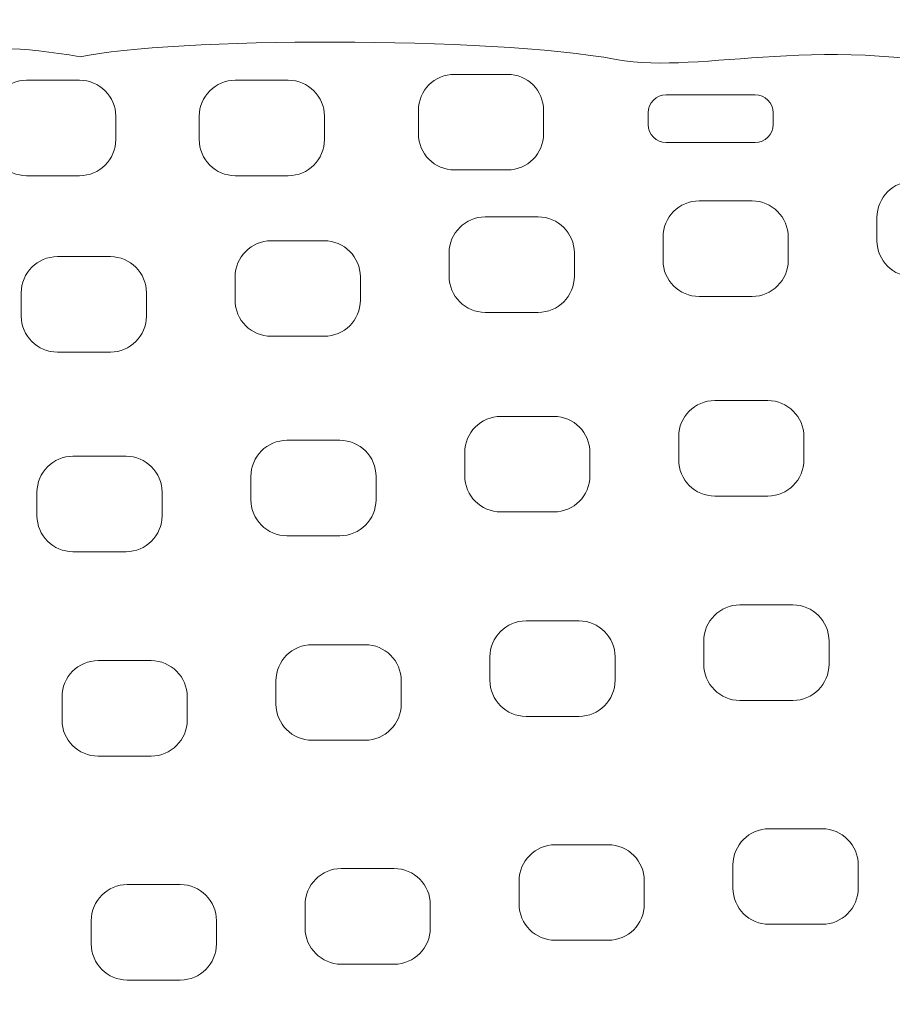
# Model space of a CAD drawing. Header units: millimetres. Extents: x -2387 to -702, y -1632 to 716.
# Tile 7 of 41: x -1050 to -954, y -1524 to -1416. Entities that reach past the tile are written whole.
import ezdxf

# ---------------------------------------------------------------- set-up
doc = ezdxf.new("R2010")
doc.units = ezdxf.units.MM
doc.header["$MEASUREMENT"] = 0
doc.layers.add('COTAS', color=1, linetype='Continuous')
doc.layers.add('TATI', color=7, linetype='Continuous')
doc.dimstyles.get("Standard").update_dxf_attribs({"dimtxt": 20, "dimasz": 20, "dimexe": 7, "dimexo": 4, "dimgap": 12, "dimtad": 0, "dimtoh": 1, "dimdec": 0, "dimzin": 0, "dimdsep": 46, "dimtxsty": 'Standard', "dimcen": 0.09, "dimadec": 0, "dimazin": 0, "dimtfac": 1, "dimtdec": 0, "dimtofl": 0, "dimtmove": 0, "dimatfit": 3, "dimfxl": 1, "dimtolj": 1, "dimtzin": 0, "dimarcsym": 0})

# ---------------------------------------------------------------- blocks, each defined once
blk = doc.blocks.new('*D2')
at = {"layer": 'COTAS', "color": 0, "lineweight": -2, "transparency": 16777216}
for p, q in [((-1205.68, -1412.03), (-1368.81, -1412.03)), ((-1361.81, -1432.03), (-1361.81, -1485.01)), ((-1361.81, -1611.99), (-1361.81, -1559.01)), ((-1025.2, -1631.99), (-1368.81, -1631.99))]:
    blk.add_line(p, q, dxfattribs=at)
at = {"layer": 'COTAS', "color": 0, "transparency": 16777216}
for points in [[(-1365.14, -1432.03), (-1358.47, -1432.03), (-1361.81, -1412.03)], [(-1365.14, -1611.99), (-1358.47, -1611.99), (-1361.81, -1631.99)]]:
    blk.add_solid(points, dxfattribs=at)
at = {"layer": 'Defpoints', "color": 0, "transparency": 16777216}
for p in [(-1201.68, -1412.03), (-1361.81, -1631.99), (-1021.2, -1631.99)]:
    blk.add_point(p, dxfattribs=at)
at = {"layer": 'COTAS', "color": 0, "transparency": 16777216, "insert": (-1361.81, -1522.01), "char_height": 20, "attachment_point": 5, "rotation": 90}
blk.add_mtext('\\A1;220', dxfattribs=at)

msp = doc.modelspace()

# ---------------------------------------------------------------- linework, layer by layer
at = {"layer": 'TATI', "lineweight": 9}
for points, knots in [([(-1173.69, -1424.94), (-1174.92, -1408.98), (-1069.41, -1412.67), (-1044.28, -1411.94), (-1044.28, -1411.94), (-1015.19, -1411.1), (-936.67, -1414.76), (-916.55, -1416.56), (-916.55, -1416.56), (-912.94, -1416.88), (-886.5, -1417.4), (-884.51, -1428.74), (-884.51, -1428.74), (-873.53, -1429.92), (-868.82, -1438.04), (-857.37, -1437.35), (-857.37, -1437.35), (-839.17, -1439.43), (-851.75, -1446.46), (-823.25, -1444.36), (-823.25, -1444.36), (-815.3, -1445.56), (-812.55, -1449.4), (-805.96, -1449.6), (-805.96, -1449.6), (-802.93, -1449.69), (-797.59, -1454.69), (-796.06, -1455.1), (-796.06, -1455.1), (-789.31, -1456.88), (-782.08, -1463.8), (-775.83, -1471.93), (-775.83, -1471.93), (-774.03, -1474.27), (-769.74, -1477.44), (-768.49, -1479.09), (-768.49, -1479.09), (-763.34, -1485.91), (-758.96, -1492.66), (-760.56, -1510.26), (-760.56, -1510.26), (-761.35, -1519), (-759.21, -1525.33), (-765.71, -1534.85), (-765.71, -1534.85), (-769.89, -1545.66), (-774.85, -1545.94), (-784.21, -1555.42), (-784.21, -1555.42), (-793.63, -1564.95), (-796.19, -1566.79), (-807.55, -1573.08), (-807.55, -1573.08), (-814.21, -1576.76), (-812.8, -1577.33), (-819.63, -1579.04), (-819.63, -1579.04), (-823.37, -1579.97), (-825.09, -1586.06), (-834.27, -1586.57), (-834.27, -1586.57), (-841.4, -1594.55), (-845.43, -1592.72), (-849.72, -1593.74), (-849.72, -1593.74), (-853.73, -1596.89), (-857.04, -1597.99), (-863.11, -1599.14), (-863.11, -1599.14), (-870.35, -1603.04), (-871.01, -1602.74), (-877.91, -1603.54), (-877.91, -1603.54), (-878.76, -1605.15), (-883.44, -1606.41), (-889.34, -1607.88), (-889.34, -1607.88), (-896.28, -1612.51), (-896.76, -1611.8), (-903.74, -1612.46), (-903.74, -1612.46), (-904.64, -1612.55), (-906.05, -1615.92), (-919.34, -1617.22), (-919.34, -1617.22), (-924.55, -1620.5), (-928.17, -1620.57), (-932.38, -1620.05), (-932.38, -1620.05), (-936.44, -1622.8), (-939.48, -1622.92), (-943.49, -1622.27), (-943.49, -1622.27), (-950.47, -1625.82), (-953.78, -1623.04), (-956.82, -1623.99), (-956.82, -1623.99), (-960.54, -1625.15), (-970.74, -1625.46), (-973.58, -1624.75), (-973.58, -1624.75), (-975.71, -1625.96), (-983.21, -1628.06), (-988.38, -1627.4), (-988.38, -1627.4), (-992.89, -1626.82), (-998.27, -1629.58), (-1005.35, -1629.08), (-1005.35, -1629.08), (-1014.25, -1630.55), (-1016.05, -1630.63), (-1024.06, -1629.61), (-1024.06, -1629.61), (-1030.62, -1630.89), (-1036.72, -1631.19), (-1040.37, -1630.37), (-1040.37, -1630.37), (-1045.13, -1630.61), (-1046.84, -1630.89), (-1053.87, -1631.15), (-1053.87, -1631.15), (-1059.14, -1631.83), (-1062.33, -1630.8), (-1067.61, -1629.66), (-1067.61, -1629.66), (-1073.02, -1630.87), (-1078.32, -1630.08), (-1082.36, -1628.04), (-1082.36, -1628.04), (-1091.63, -1628.93), (-1094.07, -1628.54), (-1099.43, -1625.87), (-1099.43, -1625.87), (-1105.91, -1626.42), (-1109.97, -1628.38), (-1115.59, -1624.2), (-1115.59, -1624.2), (-1119.43, -1623.59), (-1121.95, -1626.29), (-1127.11, -1622.39), (-1127.11, -1622.39), (-1128.87, -1622.11), (-1132.33, -1623.24), (-1135.84, -1622.34), (-1135.84, -1622.34), (-1139.35, -1621.44), (-1138.84, -1619.28), (-1144.19, -1619.57), (-1144.19, -1619.57), (-1155.41, -1620.16), (-1155.55, -1616.7), (-1160.15, -1615.57), (-1160.15, -1615.57), (-1166.35, -1614.05), (-1167.79, -1616.47), (-1176.68, -1609.77), (-1176.68, -1609.77), (-1181.34, -1608.9), (-1183.75, -1608.06), (-1187.75, -1605.57), (-1187.75, -1605.57), (-1191.21, -1605.49), (-1192.24, -1607.07), (-1199.71, -1602.29), (-1199.71, -1602.29), (-1207.85, -1602.78), (-1208.58, -1601.7), (-1213.44, -1600.09), (-1213.44, -1600.09), (-1220.58, -1601.59), (-1226.07, -1598.86), (-1230.4, -1595.03), (-1230.4, -1595.03), (-1239.2, -1595.67), (-1240.19, -1591.17), (-1244.64, -1590.74), (-1244.64, -1590.74), (-1250.33, -1590.19), (-1254.66, -1587.13), (-1259, -1584.39), (-1259, -1584.39), (-1265.03, -1580.57), (-1266.74, -1582.9), (-1274.61, -1576.64), (-1274.61, -1576.64), (-1274.61, -1576.64), (-1285.95, -1565.97), (-1285.95, -1565.97), (-1285.95, -1565.97), (-1288.12, -1564.07), (-1297.27, -1561.29), (-1295.37, -1553.52), (-1295.37, -1553.52), (-1301.69, -1549.94), (-1301.4, -1542.83), (-1301.69, -1540.72), (-1301.69, -1540.72), (-1305.12, -1538.59), (-1306.08, -1530.18), (-1306.24, -1526.84), (-1306.24, -1526.84), (-1306.37, -1523.95), (-1311.46, -1522.26), (-1310.6, -1516.58), (-1310.6, -1516.58), (-1310.6, -1516.58), (-1309.17, -1510.47), (-1309.17, -1510.47), (-1309.17, -1510.47), (-1310.27, -1505.27), (-1312.4, -1501.91), (-1306.64, -1494.4), (-1306.64, -1494.4), (-1304.52, -1491.62), (-1307.5, -1486.28), (-1303.98, -1479.12), (-1303.98, -1479.12), (-1296.8, -1464.51), (-1281.89, -1458.44), (-1270, -1451.27), (-1270, -1451.27), (-1264.78, -1448.12), (-1243.2, -1443.32), (-1235.13, -1439.64), (-1235.13, -1439.64), (-1226.38, -1435.66), (-1225.24, -1436.56), (-1219.3, -1436.75), (-1219.3, -1436.75), (-1219.3, -1436.75), (-1209.93, -1433.05), (-1209.93, -1433.05), (-1209.93, -1433.05), (-1206.31, -1431.62), (-1204.06, -1434.28), (-1200.25, -1431.66), (-1200.25, -1431.66), (-1195.56, -1428.43), (-1173.64, -1425.59), (-1173.69, -1424.94)], [0, 0, 0, 0, 0.016393, 0.016393, 0.016393, 0.016393, 0.032787, 0.032787, 0.032787, 0.032787, 0.04918, 0.04918, 0.04918, 0.04918, 0.065574, 0.065574, 0.065574, 0.065574, 0.081967, 0.081967, 0.081967, 0.081967, 0.098361, 0.098361, 0.098361, 0.098361, 0.114754, 0.114754, 0.114754, 0.114754, 0.131148, 0.131148, 0.131148, 0.131148, 0.147541, 0.147541, 0.147541, 0.147541, 0.163934, 0.163934, 0.163934, 0.163934, 0.180328, 0.180328, 0.180328, 0.180328, 0.196721, 0.196721, 0.196721, 0.196721, 0.213115, 0.213115, 0.213115, 0.213115, 0.229508, 0.229508, 0.229508, 0.229508, 0.245902, 0.245902, 0.245902, 0.245902, 0.262295, 0.262295, 0.262295, 0.262295, 0.278689, 0.278689, 0.278689, 0.278689, 0.295082, 0.295082, 0.295082, 0.295082, 0.311475, 0.311475, 0.311475, 0.311475, 0.327869, 0.327869, 0.327869, 0.327869, 0.344262, 0.344262, 0.344262, 0.344262, 0.360656, 0.360656, 0.360656, 0.360656, 0.377049, 0.377049, 0.377049, 0.377049, 0.393443, 0.393443, 0.393443, 0.393443, 0.409836, 0.409836, 0.409836, 0.409836, 0.42623, 0.42623, 0.42623, 0.42623, 0.442623, 0.442623, 0.442623, 0.442623, 0.459016, 0.459016, 0.459016, 0.459016, 0.47541, 0.47541, 0.47541, 0.47541, 0.491803, 0.491803, 0.491803, 0.491803, 0.508197, 0.508197, 0.508197, 0.508197, 0.52459, 0.52459, 0.52459, 0.52459, 0.540984, 0.540984, 0.540984, 0.540984, 0.557377, 0.557377, 0.557377, 0.557377, 0.57377, 0.57377, 0.57377, 0.573771, 0.590164, 0.590164, 0.590164, 0.590164, 0.606557, 0.606557, 0.606557, 0.606557, 0.622951, 0.622951, 0.622951, 0.622951, 0.639344, 0.639344, 0.639344, 0.639344, 0.655738, 0.655738, 0.655738, 0.655738, 0.672131, 0.672131, 0.672131, 0.672131, 0.688525, 0.688525, 0.688525, 0.688525, 0.704918, 0.704918, 0.704918, 0.704918, 0.721311, 0.721311, 0.721311, 0.721311, 0.737705, 0.737705, 0.737705, 0.737705, 0.754098, 0.754098, 0.754098, 0.754098, 0.770492, 0.770492, 0.770492, 0.770492, 0.786885, 0.786885, 0.786885, 0.786885, 0.803279, 0.803279, 0.803279, 0.803279, 0.819672, 0.819672, 0.819672, 0.819672, 0.836066, 0.836066, 0.836066, 0.836066, 0.852459, 0.852459, 0.852459, 0.852459, 0.868852, 0.868852, 0.868852, 0.868852, 0.885246, 0.885246, 0.885246, 0.885246, 0.901639, 0.901639, 0.901639, 0.901639, 0.918033, 0.918033, 0.918033, 0.918033, 0.934426, 0.934426, 0.934426, 0.934426, 0.95082, 0.95082, 0.95082, 0.95082, 0.967213, 0.967213, 0.967213, 0.967213, 1, 1, 1, 1]), ([(-1173.69, -1424.94), (-1165.4, -1423.57), (-1172.17, -1425.13), (-1163.02, -1422.84), (-1163.02, -1422.84), (-1152.48, -1420.21), (-1151.55, -1420.83), (-1140.32, -1420.91), (-1140.32, -1420.91), (-1140.32, -1420.91), (-1128.01, -1421), (-1128.01, -1421), (-1128.01, -1421), (-1121.17, -1421.05), (-1118.81, -1418.62), (-1114.09, -1422.02), (-1114.09, -1422.02), (-1114.08, -1422.03), (-1113.36, -1421.55), (-1107.32, -1421.21), (-1107.32, -1421.21), (-1103.5, -1421), (-1078.23, -1416.6), (-1069.71, -1420.55), (-1069.71, -1420.55), (-1062.02, -1420.55), (-1056.09, -1417.91), (-1043.23, -1420.22), (-1043.23, -1420.22), (-1033.32, -1418.08), (-998.3, -1417.97), (-984.44, -1420.5), (-984.44, -1420.5), (-974.78, -1422.27), (-962.04, -1417.24), (-941.73, -1422.31), (-941.73, -1422.31), (-926.46, -1426.12), (-917, -1417.48), (-902.84, -1425.53), (-902.84, -1425.53), (-899.26, -1425.56), (-893.43, -1424.3), (-887.33, -1428.02), (-887.33, -1428.02), (-885.56, -1429.09), (-884.57, -1428.72), (-884.51, -1428.74)], [0, 0, 0, 0, 0.076923, 0.076923, 0.076923, 0.076923, 0.153846, 0.153846, 0.153846, 0.153846, 0.230769, 0.230769, 0.230769, 0.230769, 0.307692, 0.307692, 0.307692, 0.307692, 0.384615, 0.384615, 0.384615, 0.384615, 0.461538, 0.461538, 0.461538, 0.461538, 0.538462, 0.538462, 0.538462, 0.538462, 0.615385, 0.615385, 0.615385, 0.615385, 0.692308, 0.692308, 0.692308, 0.692308, 0.769231, 0.769231, 0.769231, 0.769231, 0.846154, 0.846154, 0.846154, 0.846154, 1, 1, 1, 1]), ([(-992.41, -1426.1), (-992.41, -1426.1), (-992.41, -1428.66), (-992.41, -1428.66), (-992.41, -1428.66), (-992.41, -1430.83), (-994.19, -1432.61), (-996.36, -1432.61), (-996.36, -1432.61), (-996.36, -1432.61), (-1002.18, -1432.61), (-1002.18, -1432.61), (-1002.18, -1432.61), (-1004.36, -1432.61), (-1006.14, -1430.83), (-1006.14, -1428.66), (-1006.14, -1428.66), (-1006.14, -1428.66), (-1006.14, -1426.1), (-1006.14, -1426.1), (-1006.14, -1426.1), (-1006.14, -1423.92), (-1004.36, -1422.14), (-1002.18, -1422.14), (-1002.18, -1422.14), (-1002.18, -1422.14), (-996.36, -1422.14), (-996.36, -1422.14), (-996.36, -1422.14), (-994.19, -1422.14), (-992.41, -1423.92), (-992.41, -1426.1)], [0, 0, 0, 0, 0.111111, 0.111111, 0.111111, 0.111111, 0.222222, 0.222222, 0.222222, 0.222222, 0.333333, 0.333333, 0.333333, 0.333333, 0.444444, 0.444444, 0.444444, 0.444444, 0.555556, 0.555556, 0.555556, 0.555556, 0.666667, 0.666667, 0.666667, 0.666667, 0.777778, 0.777778, 0.777778, 0.777778, 1, 1, 1, 1]), ([(-1039.32, -1426.73), (-1039.32, -1426.73), (-1039.32, -1429.29), (-1039.32, -1429.29), (-1039.32, -1429.29), (-1039.32, -1431.47), (-1041.1, -1433.25), (-1043.28, -1433.25), (-1043.28, -1433.25), (-1043.28, -1433.25), (-1049.09, -1433.25), (-1049.09, -1433.25), (-1049.09, -1433.25), (-1051.27, -1433.25), (-1053.05, -1431.47), (-1053.05, -1429.29), (-1053.05, -1429.29), (-1053.05, -1429.29), (-1053.05, -1426.73), (-1053.05, -1426.73), (-1053.05, -1426.73), (-1053.05, -1424.56), (-1051.27, -1422.78), (-1049.09, -1422.78), (-1049.09, -1422.78), (-1049.09, -1422.78), (-1043.28, -1422.78), (-1043.28, -1422.78), (-1043.28, -1422.78), (-1041.1, -1422.78), (-1039.32, -1424.56), (-1039.32, -1426.73)], [0, 0, 0, 0, 0.111111, 0.111111, 0.111111, 0.111111, 0.222222, 0.222222, 0.222222, 0.222222, 0.333333, 0.333333, 0.333333, 0.333333, 0.444444, 0.444444, 0.444444, 0.444444, 0.555556, 0.555556, 0.555556, 0.555556, 0.666667, 0.666667, 0.666667, 0.666667, 0.777778, 0.777778, 0.777778, 0.777778, 1, 1, 1, 1]), ([(-1016.44, -1426.73), (-1016.44, -1426.73), (-1016.44, -1429.29), (-1016.44, -1429.29), (-1016.44, -1429.29), (-1016.44, -1431.47), (-1018.22, -1433.25), (-1020.4, -1433.25), (-1020.4, -1433.25), (-1020.4, -1433.25), (-1026.21, -1433.25), (-1026.21, -1433.25), (-1026.21, -1433.25), (-1028.39, -1433.25), (-1030.17, -1431.47), (-1030.17, -1429.29), (-1030.17, -1429.29), (-1030.17, -1429.29), (-1030.17, -1426.73), (-1030.17, -1426.73), (-1030.17, -1426.73), (-1030.17, -1424.56), (-1028.39, -1422.78), (-1026.21, -1422.78), (-1026.21, -1422.78), (-1026.21, -1422.78), (-1020.4, -1422.78), (-1020.4, -1422.78), (-1020.4, -1422.78), (-1018.22, -1422.78), (-1016.44, -1424.56), (-1016.44, -1426.73)], [0, 0, 0, 0, 0.111111, 0.111111, 0.111111, 0.111111, 0.222222, 0.222222, 0.222222, 0.222222, 0.333333, 0.333333, 0.333333, 0.333333, 0.444444, 0.444444, 0.444444, 0.444444, 0.555556, 0.555556, 0.555556, 0.555556, 0.666667, 0.666667, 0.666667, 0.666667, 0.777778, 0.777778, 0.777778, 0.777778, 1, 1, 1, 1]), ([(-967.23, -1426.36), (-967.23, -1426.36), (-967.23, -1427.64), (-967.23, -1427.64), (-967.23, -1427.64), (-967.23, -1428.72), (-968.13, -1429.62), (-969.21, -1429.62), (-969.21, -1429.62), (-969.21, -1429.62), (-978.99, -1429.62), (-978.99, -1429.62), (-978.99, -1429.62), (-980.07, -1429.62), (-980.96, -1428.72), (-980.96, -1427.64), (-980.96, -1427.64), (-980.96, -1427.64), (-980.96, -1426.36), (-980.96, -1426.36), (-980.96, -1426.36), (-980.96, -1425.27), (-980.07, -1424.38), (-978.99, -1424.38), (-978.99, -1424.38), (-978.99, -1424.38), (-969.21, -1424.38), (-969.21, -1424.38), (-969.21, -1424.38), (-968.13, -1424.38), (-967.23, -1425.27), (-967.23, -1426.36)], [0, 0, 0, 0, 0.111111, 0.111111, 0.111111, 0.111111, 0.222222, 0.222222, 0.222222, 0.222222, 0.333333, 0.333333, 0.333333, 0.333333, 0.444444, 0.444444, 0.444444, 0.444444, 0.555556, 0.555556, 0.555556, 0.555556, 0.666667, 0.666667, 0.666667, 0.666667, 0.777778, 0.777778, 0.777778, 0.777778, 1, 1, 1, 1]), ([(-942.13, -1437.82), (-942.13, -1437.82), (-942.13, -1440.38), (-942.13, -1440.38), (-942.13, -1440.38), (-942.13, -1442.55), (-943.91, -1444.33), (-946.09, -1444.33), (-946.09, -1444.33), (-946.09, -1444.33), (-951.9, -1444.33), (-951.9, -1444.33), (-951.9, -1444.33), (-954.08, -1444.33), (-955.86, -1442.55), (-955.86, -1440.38), (-955.86, -1440.38), (-955.86, -1440.38), (-955.86, -1437.82), (-955.86, -1437.82), (-955.86, -1437.82), (-955.86, -1435.64), (-954.08, -1433.86), (-951.9, -1433.86), (-951.9, -1433.86), (-951.9, -1433.86), (-946.09, -1433.86), (-946.09, -1433.86), (-946.09, -1433.86), (-943.91, -1433.86), (-942.13, -1435.64), (-942.13, -1437.82)], [0, 0, 0, 0, 0.111111, 0.111111, 0.111111, 0.111111, 0.222222, 0.222222, 0.222222, 0.222222, 0.333333, 0.333333, 0.333333, 0.333333, 0.444444, 0.444444, 0.444444, 0.444444, 0.555556, 0.555556, 0.555556, 0.555556, 0.666667, 0.666667, 0.666667, 0.666667, 0.777778, 0.777778, 0.777778, 0.777778, 1, 1, 1, 1]), ([(-965.59, -1439.97), (-965.59, -1439.97), (-965.59, -1442.53), (-965.59, -1442.53), (-965.59, -1442.53), (-965.59, -1444.7), (-967.37, -1446.49), (-969.55, -1446.49), (-969.55, -1446.49), (-969.55, -1446.49), (-975.36, -1446.49), (-975.36, -1446.49), (-975.36, -1446.49), (-977.54, -1446.49), (-979.32, -1444.7), (-979.32, -1442.53), (-979.32, -1442.53), (-979.32, -1442.53), (-979.32, -1439.97), (-979.32, -1439.97), (-979.32, -1439.97), (-979.32, -1437.8), (-977.54, -1436.01), (-975.36, -1436.01), (-975.36, -1436.01), (-975.36, -1436.01), (-969.55, -1436.01), (-969.55, -1436.01), (-969.55, -1436.01), (-967.37, -1436.01), (-965.59, -1437.8), (-965.59, -1439.97)], [0, 0, 0, 0, 0.111111, 0.111111, 0.111111, 0.111111, 0.222222, 0.222222, 0.222222, 0.222222, 0.333333, 0.333333, 0.333333, 0.333333, 0.444444, 0.444444, 0.444444, 0.444444, 0.555556, 0.555556, 0.555556, 0.555556, 0.666667, 0.666667, 0.666667, 0.666667, 0.777778, 0.777778, 0.777778, 0.777778, 1, 1, 1, 1]), ([(-989.04, -1441.72), (-989.04, -1441.72), (-989.04, -1444.27), (-989.04, -1444.27), (-989.04, -1444.27), (-989.04, -1446.45), (-990.82, -1448.23), (-993, -1448.23), (-993, -1448.23), (-993, -1448.23), (-998.81, -1448.23), (-998.81, -1448.23), (-998.81, -1448.23), (-1000.99, -1448.23), (-1002.77, -1446.45), (-1002.77, -1444.27), (-1002.77, -1444.27), (-1002.77, -1444.27), (-1002.77, -1441.72), (-1002.77, -1441.72), (-1002.77, -1441.72), (-1002.77, -1439.54), (-1000.99, -1437.76), (-998.81, -1437.76), (-998.81, -1437.76), (-998.81, -1437.76), (-993, -1437.76), (-993, -1437.76), (-993, -1437.76), (-990.82, -1437.76), (-989.04, -1439.54), (-989.04, -1441.72)], [0, 0, 0, 0, 0.111111, 0.111111, 0.111111, 0.111111, 0.222222, 0.222222, 0.222222, 0.222222, 0.333333, 0.333333, 0.333333, 0.333333, 0.444444, 0.444444, 0.444444, 0.444444, 0.555556, 0.555556, 0.555556, 0.555556, 0.666667, 0.666667, 0.666667, 0.666667, 0.777778, 0.777778, 0.777778, 0.777778, 1, 1, 1, 1]), ([(-1012.5, -1444.33), (-1012.5, -1444.33), (-1012.5, -1446.89), (-1012.5, -1446.89), (-1012.5, -1446.89), (-1012.5, -1449.07), (-1014.28, -1450.85), (-1016.46, -1450.85), (-1016.46, -1450.85), (-1016.46, -1450.85), (-1022.27, -1450.85), (-1022.27, -1450.85), (-1022.27, -1450.85), (-1024.45, -1450.85), (-1026.23, -1449.07), (-1026.23, -1446.89), (-1026.23, -1446.89), (-1026.23, -1446.89), (-1026.23, -1444.33), (-1026.23, -1444.33), (-1026.23, -1444.33), (-1026.23, -1442.16), (-1024.45, -1440.38), (-1022.27, -1440.38), (-1022.27, -1440.38), (-1022.27, -1440.38), (-1016.46, -1440.38), (-1016.46, -1440.38), (-1016.46, -1440.38), (-1014.28, -1440.38), (-1012.5, -1442.16), (-1012.5, -1444.33)], [0, 0, 0, 0, 0.111111, 0.111111, 0.111111, 0.111111, 0.222222, 0.222222, 0.222222, 0.222222, 0.333333, 0.333333, 0.333333, 0.333333, 0.444444, 0.444444, 0.444444, 0.444444, 0.555556, 0.555556, 0.555556, 0.555556, 0.666667, 0.666667, 0.666667, 0.666667, 0.777778, 0.777778, 0.777778, 0.777778, 1, 1, 1, 1]), ([(-1035.95, -1446.08), (-1035.95, -1446.08), (-1035.95, -1448.63), (-1035.95, -1448.63), (-1035.95, -1448.63), (-1035.95, -1450.81), (-1037.73, -1452.59), (-1039.91, -1452.59), (-1039.91, -1452.59), (-1039.91, -1452.59), (-1045.72, -1452.59), (-1045.72, -1452.59), (-1045.72, -1452.59), (-1047.9, -1452.59), (-1049.68, -1450.81), (-1049.68, -1448.63), (-1049.68, -1448.63), (-1049.68, -1448.63), (-1049.68, -1446.08), (-1049.68, -1446.08), (-1049.68, -1446.08), (-1049.68, -1443.9), (-1047.9, -1442.12), (-1045.72, -1442.12), (-1045.72, -1442.12), (-1045.72, -1442.12), (-1039.91, -1442.12), (-1039.91, -1442.12), (-1039.91, -1442.12), (-1037.73, -1442.12), (-1035.95, -1443.9), (-1035.95, -1446.08)], [0, 0, 0, 0, 0.111111, 0.111111, 0.111111, 0.111111, 0.222222, 0.222222, 0.222222, 0.222222, 0.333333, 0.333333, 0.333333, 0.333333, 0.444444, 0.444444, 0.444444, 0.444444, 0.555556, 0.555556, 0.555556, 0.555556, 0.666667, 0.666667, 0.666667, 0.666667, 0.777778, 0.777778, 0.777778, 0.777778, 1, 1, 1, 1]), ([(-963.87, -1461.84), (-963.87, -1461.84), (-963.87, -1464.4), (-963.87, -1464.4), (-963.87, -1464.4), (-963.87, -1466.58), (-965.65, -1468.36), (-967.83, -1468.36), (-967.83, -1468.36), (-967.83, -1468.36), (-973.64, -1468.36), (-973.64, -1468.36), (-973.64, -1468.36), (-975.82, -1468.36), (-977.6, -1466.58), (-977.6, -1464.4), (-977.6, -1464.4), (-977.6, -1464.4), (-977.6, -1461.84), (-977.6, -1461.84), (-977.6, -1461.84), (-977.6, -1459.67), (-975.82, -1457.89), (-973.64, -1457.89), (-973.64, -1457.89), (-973.64, -1457.89), (-967.83, -1457.89), (-967.83, -1457.89), (-967.83, -1457.89), (-965.65, -1457.89), (-963.87, -1459.67), (-963.87, -1461.84)], [0, 0, 0, 0, 0.111111, 0.111111, 0.111111, 0.111111, 0.222222, 0.222222, 0.222222, 0.222222, 0.333333, 0.333333, 0.333333, 0.333333, 0.444444, 0.444444, 0.444444, 0.444444, 0.555556, 0.555556, 0.555556, 0.555556, 0.666667, 0.666667, 0.666667, 0.666667, 0.777778, 0.777778, 0.777778, 0.777778, 1, 1, 1, 1]), ([(-987.33, -1463.59), (-987.33, -1463.59), (-987.33, -1466.15), (-987.33, -1466.15), (-987.33, -1466.15), (-987.33, -1468.32), (-989.11, -1470.1), (-991.28, -1470.1), (-991.28, -1470.1), (-991.28, -1470.1), (-997.1, -1470.1), (-997.1, -1470.1), (-997.1, -1470.1), (-999.28, -1470.1), (-1001.06, -1468.32), (-1001.06, -1466.15), (-1001.06, -1466.15), (-1001.06, -1466.15), (-1001.06, -1463.59), (-1001.06, -1463.59), (-1001.06, -1463.59), (-1001.06, -1461.41), (-999.28, -1459.63), (-997.1, -1459.63), (-997.1, -1459.63), (-997.1, -1459.63), (-991.28, -1459.63), (-991.28, -1459.63), (-991.28, -1459.63), (-989.11, -1459.63), (-987.33, -1461.41), (-987.33, -1463.59)], [0, 0, 0, 0, 0.111111, 0.111111, 0.111111, 0.111111, 0.222222, 0.222222, 0.222222, 0.222222, 0.333333, 0.333333, 0.333333, 0.333333, 0.444444, 0.444444, 0.444444, 0.444444, 0.555556, 0.555556, 0.555556, 0.555556, 0.666667, 0.666667, 0.666667, 0.666667, 0.777778, 0.777778, 0.777778, 0.777778, 1, 1, 1, 1]), ([(-1010.78, -1466.2), (-1010.78, -1466.2), (-1010.78, -1468.76), (-1010.78, -1468.76), (-1010.78, -1468.76), (-1010.78, -1470.94), (-1012.56, -1472.72), (-1014.74, -1472.72), (-1014.74, -1472.72), (-1014.74, -1472.72), (-1020.55, -1472.72), (-1020.55, -1472.72), (-1020.55, -1472.72), (-1022.73, -1472.72), (-1024.51, -1470.94), (-1024.51, -1468.76), (-1024.51, -1468.76), (-1024.51, -1468.76), (-1024.51, -1466.2), (-1024.51, -1466.2), (-1024.51, -1466.2), (-1024.51, -1464.03), (-1022.73, -1462.25), (-1020.55, -1462.25), (-1020.55, -1462.25), (-1020.55, -1462.25), (-1014.74, -1462.25), (-1014.74, -1462.25), (-1014.74, -1462.25), (-1012.56, -1462.25), (-1010.78, -1464.03), (-1010.78, -1466.2)], [0, 0, 0, 0, 0.111111, 0.111111, 0.111111, 0.111111, 0.222222, 0.222222, 0.222222, 0.222222, 0.333333, 0.333333, 0.333333, 0.333333, 0.444444, 0.444444, 0.444444, 0.444444, 0.555556, 0.555556, 0.555556, 0.555556, 0.666667, 0.666667, 0.666667, 0.666667, 0.777778, 0.777778, 0.777778, 0.777778, 1, 1, 1, 1]), ([(-1034.23, -1467.95), (-1034.23, -1467.95), (-1034.23, -1470.51), (-1034.23, -1470.51), (-1034.23, -1470.51), (-1034.23, -1472.68), (-1036.01, -1474.46), (-1038.19, -1474.46), (-1038.19, -1474.46), (-1038.19, -1474.46), (-1044.01, -1474.46), (-1044.01, -1474.46), (-1044.01, -1474.46), (-1046.18, -1474.46), (-1047.96, -1472.68), (-1047.96, -1470.51), (-1047.96, -1470.51), (-1047.96, -1470.51), (-1047.96, -1467.95), (-1047.96, -1467.95), (-1047.96, -1467.95), (-1047.96, -1465.77), (-1046.18, -1463.99), (-1044.01, -1463.99), (-1044.01, -1463.99), (-1044.01, -1463.99), (-1038.19, -1463.99), (-1038.19, -1463.99), (-1038.19, -1463.99), (-1036.01, -1463.99), (-1034.23, -1465.77), (-1034.23, -1467.95)], [0, 0, 0, 0, 0.111111, 0.111111, 0.111111, 0.111111, 0.222222, 0.222222, 0.222222, 0.222222, 0.333333, 0.333333, 0.333333, 0.333333, 0.444444, 0.444444, 0.444444, 0.444444, 0.555556, 0.555556, 0.555556, 0.555556, 0.666667, 0.666667, 0.666667, 0.666667, 0.777778, 0.777778, 0.777778, 0.777778, 1, 1, 1, 1]), ([(-961.12, -1484.25), (-961.12, -1484.25), (-961.12, -1486.8), (-961.12, -1486.8), (-961.12, -1486.8), (-961.12, -1488.98), (-962.9, -1490.76), (-965.07, -1490.76), (-965.07, -1490.76), (-965.07, -1490.76), (-970.89, -1490.76), (-970.89, -1490.76), (-970.89, -1490.76), (-973.07, -1490.76), (-974.85, -1488.98), (-974.85, -1486.8), (-974.85, -1486.8), (-974.85, -1486.8), (-974.85, -1484.25), (-974.85, -1484.25), (-974.85, -1484.25), (-974.85, -1482.07), (-973.07, -1480.29), (-970.89, -1480.29), (-970.89, -1480.29), (-970.89, -1480.29), (-965.07, -1480.29), (-965.07, -1480.29), (-965.07, -1480.29), (-962.9, -1480.29), (-961.12, -1482.07), (-961.12, -1484.25)], [0, 0, 0, 0, 0.111111, 0.111111, 0.111111, 0.111111, 0.222222, 0.222222, 0.222222, 0.222222, 0.333333, 0.333333, 0.333333, 0.333333, 0.444444, 0.444444, 0.444444, 0.444444, 0.555556, 0.555556, 0.555556, 0.555556, 0.666667, 0.666667, 0.666667, 0.666667, 0.777778, 0.777778, 0.777778, 0.777778, 1, 1, 1, 1]), ([(-984.57, -1485.99), (-984.57, -1485.99), (-984.57, -1488.55), (-984.57, -1488.55), (-984.57, -1488.55), (-984.57, -1490.73), (-986.35, -1492.51), (-988.53, -1492.51), (-988.53, -1492.51), (-988.53, -1492.51), (-994.34, -1492.51), (-994.34, -1492.51), (-994.34, -1492.51), (-996.52, -1492.51), (-998.3, -1490.73), (-998.3, -1488.55), (-998.3, -1488.55), (-998.3, -1488.55), (-998.3, -1485.99), (-998.3, -1485.99), (-998.3, -1485.99), (-998.3, -1483.82), (-996.52, -1482.04), (-994.34, -1482.04), (-994.34, -1482.04), (-994.34, -1482.04), (-988.53, -1482.04), (-988.53, -1482.04), (-988.53, -1482.04), (-986.35, -1482.04), (-984.57, -1483.82), (-984.57, -1485.99)], [0, 0, 0, 0, 0.111111, 0.111111, 0.111111, 0.111111, 0.222222, 0.222222, 0.222222, 0.222222, 0.333333, 0.333333, 0.333333, 0.333333, 0.444444, 0.444444, 0.444444, 0.444444, 0.555556, 0.555556, 0.555556, 0.555556, 0.666667, 0.666667, 0.666667, 0.666667, 0.777778, 0.777778, 0.777778, 0.777778, 1, 1, 1, 1]), ([(-1008.02, -1488.61), (-1008.02, -1488.61), (-1008.02, -1491.17), (-1008.02, -1491.17), (-1008.02, -1491.17), (-1008.02, -1493.34), (-1009.8, -1495.12), (-1011.98, -1495.12), (-1011.98, -1495.12), (-1011.98, -1495.12), (-1017.8, -1495.12), (-1017.8, -1495.12), (-1017.8, -1495.12), (-1019.97, -1495.12), (-1021.75, -1493.34), (-1021.75, -1491.17), (-1021.75, -1491.17), (-1021.75, -1491.17), (-1021.75, -1488.61), (-1021.75, -1488.61), (-1021.75, -1488.61), (-1021.75, -1486.43), (-1019.97, -1484.65), (-1017.8, -1484.65), (-1017.8, -1484.65), (-1017.8, -1484.65), (-1011.98, -1484.65), (-1011.98, -1484.65), (-1011.98, -1484.65), (-1009.8, -1484.65), (-1008.02, -1486.43), (-1008.02, -1488.61)], [0, 0, 0, 0, 0.111111, 0.111111, 0.111111, 0.111111, 0.222222, 0.222222, 0.222222, 0.222222, 0.333333, 0.333333, 0.333333, 0.333333, 0.444444, 0.444444, 0.444444, 0.444444, 0.555556, 0.555556, 0.555556, 0.555556, 0.666667, 0.666667, 0.666667, 0.666667, 0.777778, 0.777778, 0.777778, 0.777778, 1, 1, 1, 1]), ([(-1031.48, -1490.35), (-1031.48, -1490.35), (-1031.48, -1492.91), (-1031.48, -1492.91), (-1031.48, -1492.91), (-1031.48, -1495.09), (-1033.26, -1496.87), (-1035.44, -1496.87), (-1035.44, -1496.87), (-1035.44, -1496.87), (-1041.25, -1496.87), (-1041.25, -1496.87), (-1041.25, -1496.87), (-1043.43, -1496.87), (-1045.21, -1495.09), (-1045.21, -1492.91), (-1045.21, -1492.91), (-1045.21, -1492.91), (-1045.21, -1490.35), (-1045.21, -1490.35), (-1045.21, -1490.35), (-1045.21, -1488.18), (-1043.43, -1486.4), (-1041.25, -1486.4), (-1041.25, -1486.4), (-1041.25, -1486.4), (-1035.44, -1486.4), (-1035.44, -1486.4), (-1035.44, -1486.4), (-1033.26, -1486.4), (-1031.48, -1488.18), (-1031.48, -1490.35)], [0, 0, 0, 0, 0.111111, 0.111111, 0.111111, 0.111111, 0.222222, 0.222222, 0.222222, 0.222222, 0.333333, 0.333333, 0.333333, 0.333333, 0.444444, 0.444444, 0.444444, 0.444444, 0.555556, 0.555556, 0.555556, 0.555556, 0.666667, 0.666667, 0.666667, 0.666667, 0.777778, 0.777778, 0.777778, 0.777778, 1, 1, 1, 1]), ([(-957.92, -1508.79), (-957.92, -1508.79), (-957.92, -1511.35), (-957.92, -1511.35), (-957.92, -1511.35), (-957.92, -1513.52), (-959.7, -1515.3), (-961.88, -1515.3), (-961.88, -1515.3), (-961.88, -1515.3), (-967.69, -1515.3), (-967.69, -1515.3), (-967.69, -1515.3), (-969.87, -1515.3), (-971.65, -1513.52), (-971.65, -1511.35), (-971.65, -1511.35), (-971.65, -1511.35), (-971.65, -1508.79), (-971.65, -1508.79), (-971.65, -1508.79), (-971.65, -1506.61), (-969.87, -1504.83), (-967.69, -1504.83), (-967.69, -1504.83), (-967.69, -1504.83), (-961.88, -1504.83), (-961.88, -1504.83), (-961.88, -1504.83), (-959.7, -1504.83), (-957.92, -1506.61), (-957.92, -1508.79)], [0, 0, 0, 0, 0.111111, 0.111111, 0.111111, 0.111111, 0.222222, 0.222222, 0.222222, 0.222222, 0.333333, 0.333333, 0.333333, 0.333333, 0.444444, 0.444444, 0.444444, 0.444444, 0.555556, 0.555556, 0.555556, 0.555556, 0.666667, 0.666667, 0.666667, 0.666667, 0.777778, 0.777778, 0.777778, 0.777778, 1, 1, 1, 1]), ([(-981.37, -1510.54), (-981.37, -1510.54), (-981.37, -1513.09), (-981.37, -1513.09), (-981.37, -1513.09), (-981.37, -1515.27), (-983.15, -1517.05), (-985.33, -1517.05), (-985.33, -1517.05), (-985.33, -1517.05), (-991.14, -1517.05), (-991.14, -1517.05), (-991.14, -1517.05), (-993.32, -1517.05), (-995.1, -1515.27), (-995.1, -1513.09), (-995.1, -1513.09), (-995.1, -1513.09), (-995.1, -1510.54), (-995.1, -1510.54), (-995.1, -1510.54), (-995.1, -1508.36), (-993.32, -1506.58), (-991.14, -1506.58), (-991.14, -1506.58), (-991.14, -1506.58), (-985.33, -1506.58), (-985.33, -1506.58), (-985.33, -1506.58), (-983.15, -1506.58), (-981.37, -1508.36), (-981.37, -1510.54)], [0, 0, 0, 0, 0.111111, 0.111111, 0.111111, 0.111111, 0.222222, 0.222222, 0.222222, 0.222222, 0.333333, 0.333333, 0.333333, 0.333333, 0.444444, 0.444444, 0.444444, 0.444444, 0.555556, 0.555556, 0.555556, 0.555556, 0.666667, 0.666667, 0.666667, 0.666667, 0.777778, 0.777778, 0.777778, 0.777778, 1, 1, 1, 1]), ([(-1004.83, -1513.15), (-1004.83, -1513.15), (-1004.83, -1515.71), (-1004.83, -1515.71), (-1004.83, -1515.71), (-1004.83, -1517.88), (-1006.61, -1519.67), (-1008.79, -1519.67), (-1008.79, -1519.67), (-1008.79, -1519.67), (-1014.6, -1519.67), (-1014.6, -1519.67), (-1014.6, -1519.67), (-1016.78, -1519.67), (-1018.56, -1517.88), (-1018.56, -1515.71), (-1018.56, -1515.71), (-1018.56, -1515.71), (-1018.56, -1513.15), (-1018.56, -1513.15), (-1018.56, -1513.15), (-1018.56, -1510.97), (-1016.78, -1509.19), (-1014.6, -1509.19), (-1014.6, -1509.19), (-1014.6, -1509.19), (-1008.79, -1509.19), (-1008.79, -1509.19), (-1008.79, -1509.19), (-1006.61, -1509.19), (-1004.83, -1510.97), (-1004.83, -1513.15)], [0, 0, 0, 0, 0.111111, 0.111111, 0.111111, 0.111111, 0.222222, 0.222222, 0.222222, 0.222222, 0.333333, 0.333333, 0.333333, 0.333333, 0.444444, 0.444444, 0.444444, 0.444444, 0.555556, 0.555556, 0.555556, 0.555556, 0.666667, 0.666667, 0.666667, 0.666667, 0.777778, 0.777778, 0.777778, 0.777778, 1, 1, 1, 1]), ([(-1028.28, -1514.9), (-1028.28, -1514.9), (-1028.28, -1517.45), (-1028.28, -1517.45), (-1028.28, -1517.45), (-1028.28, -1519.63), (-1030.06, -1521.41), (-1032.24, -1521.41), (-1032.24, -1521.41), (-1032.24, -1521.41), (-1038.05, -1521.41), (-1038.05, -1521.41), (-1038.05, -1521.41), (-1040.23, -1521.41), (-1042.01, -1519.63), (-1042.01, -1517.45), (-1042.01, -1517.45), (-1042.01, -1517.45), (-1042.01, -1514.9), (-1042.01, -1514.9), (-1042.01, -1514.9), (-1042.01, -1512.72), (-1040.23, -1510.94), (-1038.05, -1510.94), (-1038.05, -1510.94), (-1038.05, -1510.94), (-1032.24, -1510.94), (-1032.24, -1510.94), (-1032.24, -1510.94), (-1030.06, -1510.94), (-1028.28, -1512.72), (-1028.28, -1514.9)], [0, 0, 0, 0, 0.111111, 0.111111, 0.111111, 0.111111, 0.222222, 0.222222, 0.222222, 0.222222, 0.333333, 0.333333, 0.333333, 0.333333, 0.444444, 0.444444, 0.444444, 0.444444, 0.555556, 0.555556, 0.555556, 0.555556, 0.666667, 0.666667, 0.666667, 0.666667, 0.777778, 0.777778, 0.777778, 0.777778, 1, 1, 1, 1])]:
    msp.add_open_spline(points, degree=3, knots=knots, dxfattribs=at)

# ---------------------------------------------------------------- dimensions: what is measured, and where the dimension line sits
at = {"layer": 'COTAS'}
dim = msp.add_linear_dim(base=(-1361.81, -1631.99), p1=(-1201.68, -1412.03), p2=(-1021.2, -1631.99), angle=90, dimstyle='Standard', dxfattribs=at)
dim.commit()
dim.dimension.update_dxf_attribs({"geometry": '*D2', "text_midpoint": (-1361.81, -1522.01)})

doc.saveas('drawing.dxf')
